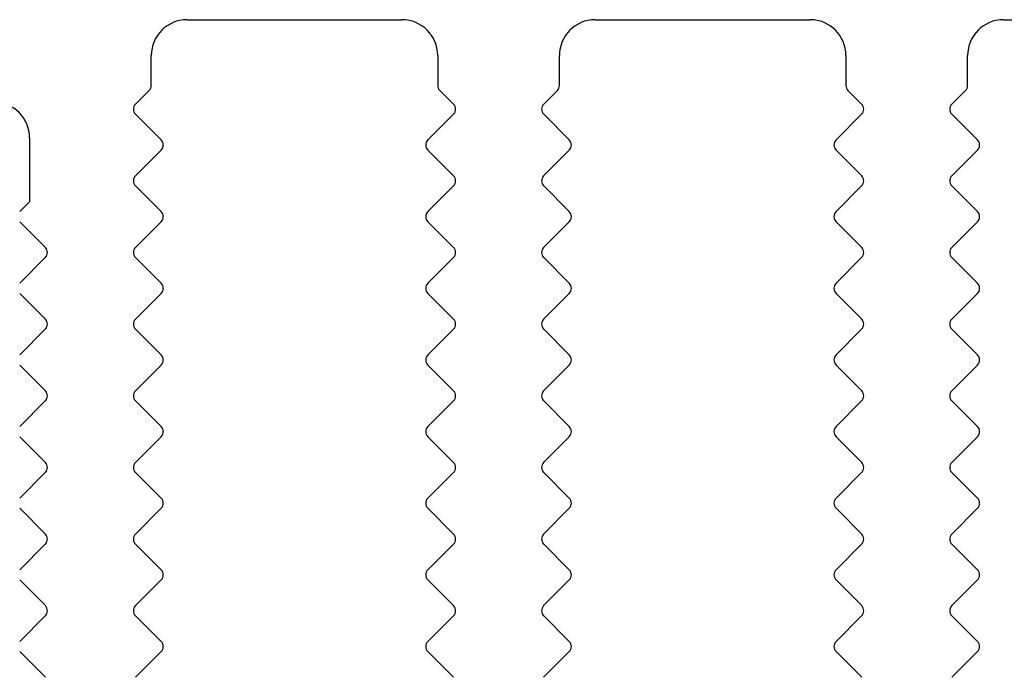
# Model space of a CAD drawing. Header units: millimetres. Extents: x 0 to 594, y 0 to 420.
# Tile 115 of 120: x 439 to 467, y 317 to 335. Entities that reach past the tile are written whole.
import ezdxf

# ---------------------------------------------------------------- set-up
doc = ezdxf.new("R2010")
doc.units = ezdxf.units.MM
doc.header["$LTSCALE"] = 32.67
doc.layers.get('0').update_dxf_attribs({"linetype": 'CONTINUOUS'})
doc.layers.add('3_ALL_AXES', color=7, linetype='CONTINUOUS')

msp = doc.modelspace()

# ---------------------------------------------------------------- linework, layer by layer
at = {"color": 7, "linetype": 'CONTINUOUS'}
msp.add_line((439.7314, 332.16807), (439.7314, 330.38499), dxfattribs=at)
msp.add_arc((438.7314, 332.16807), 1, 0, 90, dxfattribs=at)
at = {"layer": '3_ALL_AXES', "color": 7, "linetype": 'CONTINUOUS'}
for p, q in [((444.1314, 335.46601), (450.1314, 335.46601)), ((455.5314, 335.46601), (461.5314, 335.46601)), ((466.9314, 335.46601), (472.9314, 335.46601)), ((443.1314, 333.6317), (443.1314, 334.46601)), ((451.1314, 334.46601), (451.1314, 333.6317)), ((454.5314, 333.6317), (454.5314, 334.46601)), ((462.5314, 334.46601), (462.5314, 333.6317)), ((465.9314, 333.6317), (465.9314, 334.46601)), ((443.07282, 333.49027), (442.69091, 333.10836)), ((451.18998, 333.49027), (451.57189, 333.10836)), ((454.47282, 333.49027), (454.09091, 333.10836)), ((462.58998, 333.49027), (462.97189, 333.10836)), ((465.87282, 333.49027), (465.49091, 333.10836)), ((442.69091, 332.82548), (443.40704, 332.10935)), ((451.57189, 332.82548), (450.85576, 332.10935)), ((454.09091, 332.82548), (454.80704, 332.10935)), ((462.97189, 332.82548), (462.25576, 332.10935)), ((465.49091, 332.82548), (466.20704, 332.10935)), ((443.40704, 331.82647), (442.69034, 331.10977)), ((450.85576, 331.82647), (451.57246, 331.10977)), ((454.80704, 331.82647), (454.09034, 331.10977)), ((462.25576, 331.82647), (462.97246, 331.10977)), ((466.20704, 331.82647), (465.49034, 331.10977)), ((442.69091, 330.82548), (443.40704, 330.10935)), ((451.57189, 330.82548), (450.85576, 330.10935)), ((454.09091, 330.82548), (454.80704, 330.10935)), ((462.97189, 330.82548), (462.25576, 330.10935)), ((465.49091, 330.82548), (466.20704, 330.10935)), ((439.7314, 330.38499), (439.45576, 330.10935)), ((439.45576, 329.82647), (440.17246, 329.10977)), ((443.40704, 329.82647), (442.69034, 329.10977)), ((450.85576, 329.82647), (451.57246, 329.10977)), ((454.80704, 329.82647), (454.09034, 329.10977)), ((462.25576, 329.82647), (462.97246, 329.10977)), ((466.20704, 329.82647), (465.49034, 329.10977)), ((440.17189, 328.82548), (439.45576, 328.10935)), ((442.69091, 328.82548), (443.40704, 328.10935)), ((451.57189, 328.82548), (450.85576, 328.10935)), ((454.09091, 328.82548), (454.80704, 328.10935)), ((462.97189, 328.82548), (462.25576, 328.10935)), ((465.49091, 328.82548), (466.20704, 328.10935)), ((439.45576, 327.82647), (440.17246, 327.10977)), ((443.40704, 327.82647), (442.69034, 327.10977)), ((450.85576, 327.82647), (451.57246, 327.10977)), ((454.80704, 327.82647), (454.09034, 327.10977)), ((462.25576, 327.82647), (462.97246, 327.10977)), ((466.20704, 327.82647), (465.49034, 327.10977)), ((440.17189, 326.82548), (439.45576, 326.10935)), ((442.69091, 326.82548), (443.40704, 326.10935)), ((451.57189, 326.82548), (450.85576, 326.10935)), ((454.09091, 326.82548), (454.80704, 326.10935)), ((462.97189, 326.82548), (462.25576, 326.10935)), ((465.49091, 326.82548), (466.20704, 326.10935)), ((439.45576, 325.82647), (440.17246, 325.10977)), ((443.40704, 325.82647), (442.69034, 325.10977)), ((450.85576, 325.82647), (451.57246, 325.10977)), ((454.80704, 325.82647), (454.09034, 325.10977)), ((462.25576, 325.82647), (462.97246, 325.10977)), ((466.20704, 325.82647), (465.49034, 325.10977)), ((440.17189, 324.82548), (439.45576, 324.10935)), ((442.69091, 324.82548), (443.40704, 324.10935)), ((451.57189, 324.82548), (450.85576, 324.10935)), ((454.09091, 324.82548), (454.80704, 324.10935)), ((462.97189, 324.82548), (462.25576, 324.10935)), ((465.49091, 324.82548), (466.20704, 324.10935)), ((439.45576, 323.82647), (440.17246, 323.10977)), ((443.40704, 323.82647), (442.69034, 323.10977)), ((450.85576, 323.82647), (451.57246, 323.10977)), ((454.80704, 323.82647), (454.09034, 323.10977)), ((462.25576, 323.82647), (462.97246, 323.10977)), ((466.20704, 323.82647), (465.49034, 323.10977)), ((440.17189, 322.82548), (439.45576, 322.10935)), ((442.69091, 322.82548), (443.40704, 322.10935)), ((451.57189, 322.82548), (450.85576, 322.10935)), ((454.09091, 322.82548), (454.80704, 322.10935)), ((462.97189, 322.82548), (462.25576, 322.10935)), ((465.49091, 322.82548), (466.20704, 322.10935)), ((439.45576, 321.82647), (440.17246, 321.10977)), ((443.40704, 321.82647), (442.69034, 321.10977)), ((450.85576, 321.82647), (451.57246, 321.10977)), ((454.80704, 321.82647), (454.09034, 321.10977)), ((462.25576, 321.82647), (462.97246, 321.10977)), ((466.20704, 321.82647), (465.49034, 321.10977)), ((440.17189, 320.82548), (439.45576, 320.10935)), ((442.69091, 320.82548), (443.40704, 320.10935)), ((451.57189, 320.82548), (450.85576, 320.10935)), ((454.09091, 320.82548), (454.80704, 320.10935)), ((462.97189, 320.82548), (462.25576, 320.10935)), ((465.49091, 320.82548), (466.20704, 320.10935)), ((439.45576, 319.82647), (440.17246, 319.10977)), ((443.40704, 319.82647), (442.69034, 319.10977)), ((450.85576, 319.82647), (451.57246, 319.10977)), ((454.80704, 319.82647), (454.09034, 319.10977)), ((462.25576, 319.82647), (462.97246, 319.10977)), ((466.20704, 319.82647), (465.49034, 319.10977)), ((440.17189, 318.82548), (439.45576, 318.10935)), ((442.69091, 318.82548), (443.40704, 318.10935)), ((451.57189, 318.82548), (450.85576, 318.10935)), ((454.09091, 318.82548), (454.80704, 318.10935)), ((462.97189, 318.82548), (462.25576, 318.10935)), ((465.49091, 318.82548), (466.20704, 318.10935)), ((439.45576, 317.82647), (440.17246, 317.10977)), ((443.40704, 317.82647), (442.69034, 317.10977)), ((450.85576, 317.82647), (451.57246, 317.10977)), ((454.80704, 317.82647), (454.09034, 317.10977)), ((462.25576, 317.82647), (462.97246, 317.10977)), ((466.20704, 317.82647), (465.49034, 317.10977))]:
    msp.add_line(p, q, dxfattribs=at)
for centre, radius, start, end in [((444.1314, 334.46601), 1, 90, 180), ((450.1314, 334.46601), 1, 0, 90), ((455.5314, 334.46601), 1, 90, 180), ((461.5314, 334.46601), 1, 0, 90), ((466.9314, 334.46601), 1, 90, 180), ((442.9314, 333.6317), 0.2, 314.999873, 360), ((451.3314, 333.6317), 0.2, 180, 225), ((454.3314, 333.6317), 0.2, 314.999873, 360), ((462.7314, 333.6317), 0.2, 180, 225), ((465.7314, 333.6317), 0.2, 314.999873, 360), ((442.83235, 332.96692), 0.20003, 135, 225), ((451.43045, 332.96692), 0.20003, 315, 45), ((454.23235, 332.96692), 0.20003, 135, 225), ((462.83045, 332.96692), 0.20003, 315, 45), ((465.63235, 332.96692), 0.20003, 135, 225), ((443.2656, 331.96791), 0.20003, 315, 45), ((450.9972, 331.96791), 0.20003, 135, 225), ((454.6656, 331.96791), 0.20003, 315, 45), ((462.3972, 331.96791), 0.20003, 135, 225), ((466.0656, 331.96791), 0.20003, 315, 45), ((442.83235, 330.96814), 0.20057, 135.075494, 225), ((451.43045, 330.96814), 0.20057, 315, 44.924506), ((454.23235, 330.96814), 0.20057, 135.075494, 225), ((462.83045, 330.96814), 0.20057, 315, 44.924506), ((465.63235, 330.96814), 0.20057, 135.075494, 225), ((443.2656, 329.96791), 0.20003, 315, 45), ((450.9972, 329.96791), 0.20003, 135, 225), ((454.6656, 329.96791), 0.20003, 315, 45), ((462.3972, 329.96791), 0.20003, 135, 225), ((466.0656, 329.96791), 0.20003, 315, 45), ((440.03045, 328.96814), 0.20057, 315, 44.924506), ((442.83235, 328.96814), 0.20057, 135.075494, 225), ((451.43045, 328.96814), 0.20057, 315, 44.924506), ((454.23235, 328.96814), 0.20057, 135.075494, 225), ((462.83045, 328.96814), 0.20057, 315, 44.924506), ((465.63235, 328.96814), 0.20057, 135.075494, 225), ((443.2656, 327.96791), 0.20003, 315, 45), ((450.9972, 327.96791), 0.20003, 135, 225), ((454.6656, 327.96791), 0.20003, 315, 45), ((462.3972, 327.96791), 0.20003, 135, 225), ((466.0656, 327.96791), 0.20003, 315, 45), ((440.03045, 326.96814), 0.20057, 315, 44.924506), ((442.83235, 326.96814), 0.20057, 135.075494, 225), ((451.43045, 326.96814), 0.20057, 315, 44.924506), ((454.23235, 326.96814), 0.20057, 135.075494, 225), ((462.83045, 326.96814), 0.20057, 315, 44.924506), ((465.63235, 326.96814), 0.20057, 135.075494, 225), ((443.2656, 325.96791), 0.20003, 315, 45), ((450.9972, 325.96791), 0.20003, 135, 225), ((454.6656, 325.96791), 0.20003, 315, 45), ((462.3972, 325.96791), 0.20003, 135, 225), ((466.0656, 325.96791), 0.20003, 315, 45), ((440.03045, 324.96814), 0.20057, 315, 44.924506), ((442.83235, 324.96814), 0.20057, 135.075494, 225), ((451.43045, 324.96814), 0.20057, 315, 44.924506), ((454.23235, 324.96814), 0.20057, 135.075494, 225), ((462.83045, 324.96814), 0.20057, 315, 44.924506), ((465.63235, 324.96814), 0.20057, 135.075494, 225), ((443.2656, 323.96791), 0.20003, 315, 45), ((450.9972, 323.96791), 0.20003, 135, 225), ((454.6656, 323.96791), 0.20003, 315, 45), ((462.3972, 323.96791), 0.20003, 135, 225), ((466.0656, 323.96791), 0.20003, 315, 45), ((440.03045, 322.96814), 0.20057, 315, 44.924506), ((442.83235, 322.96814), 0.20057, 135.075494, 225), ((451.43045, 322.96814), 0.20057, 315, 44.924506), ((454.23235, 322.96814), 0.20057, 135.075494, 225), ((462.83045, 322.96814), 0.20057, 315, 44.924506), ((465.63235, 322.96814), 0.20057, 135.075494, 225), ((443.2656, 321.96791), 0.20003, 315, 45), ((450.9972, 321.96791), 0.20003, 135, 225), ((454.6656, 321.96791), 0.20003, 315, 45), ((462.3972, 321.96791), 0.20003, 135, 225), ((466.0656, 321.96791), 0.20003, 315, 45), ((440.03045, 320.96814), 0.20057, 315, 44.924506), ((442.83235, 320.96814), 0.20057, 135.075494, 225), ((451.43045, 320.96814), 0.20057, 315, 44.924506), ((454.23235, 320.96814), 0.20057, 135.075494, 225), ((462.83045, 320.96814), 0.20057, 315, 44.924506), ((465.63235, 320.96814), 0.20057, 135.075494, 225), ((443.2656, 319.96791), 0.20003, 315, 45), ((450.9972, 319.96791), 0.20003, 135, 225), ((454.6656, 319.96791), 0.20003, 315, 45), ((462.3972, 319.96791), 0.20003, 135, 225), ((466.0656, 319.96791), 0.20003, 315, 45), ((440.03045, 318.96814), 0.20057, 315, 44.924506), ((442.83235, 318.96814), 0.20057, 135.075494, 225), ((451.43045, 318.96814), 0.20057, 315, 44.924506), ((454.23235, 318.96814), 0.20057, 135.075494, 225), ((462.83045, 318.96814), 0.20057, 315, 44.924506), ((465.63235, 318.96814), 0.20057, 135.075494, 225), ((443.2656, 317.96791), 0.20003, 315, 45), ((450.9972, 317.96791), 0.20003, 135, 225), ((454.6656, 317.96791), 0.20003, 315, 45), ((462.3972, 317.96791), 0.20003, 135, 225), ((466.0656, 317.96791), 0.20003, 315, 45)]:
    msp.add_arc(centre, radius, start, end, dxfattribs=at)

doc.saveas('drawing.dxf')
